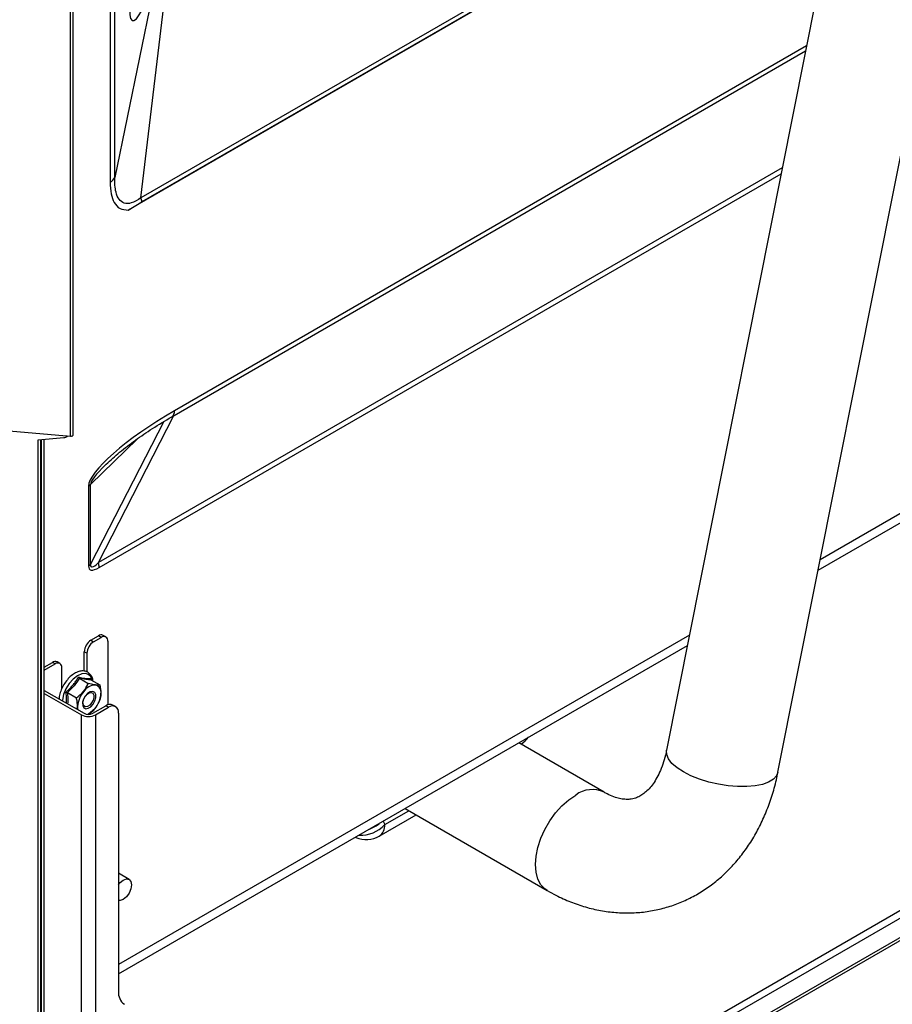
# Model space of a CAD drawing. Header units: millimetres. Extents: x 0 to 420, y 0 to 297.
# Tile 60 of 78: x 161 to 179, y 100 to 121. Entities that reach past the tile are written whole.
import ezdxf

# ---------------------------------------------------------------- set-up
doc = ezdxf.new("R2010")
doc.units = ezdxf.units.MM

msp = doc.modelspace()

# ---------------------------------------------------------------- linework, layer by layer
at = {"color": 7, "linetype": 'Continuous', "lineweight": 25}
for p, q in [((186.224, 163.862), (174.65, 105.647)), ((177.004, 105.179), (188.577, 163.394)), ((178.688, 125.956), (163.278, 117.06)), ((178.689, 125.964), (163.567, 117.234)), ((162.054, 112.28), (162.054, 124.531)), ((162.113, 112.302), (162.113, 124.613)), ((162.994, 117.746), (162.994, 123.244)), ((162.895, 123.146), (162.895, 117.648)), ((164.196, 112.69), (177.587, 120.421)), ((163.278, 117.06), (163.567, 117.234)), ((177.853, 109.449), (186.039, 114.175)), ((159.685, 112.492), (162.054, 112.28)), ((161.375, 112.202), (161.92, 112.251)), ((161.375, 99.79), (161.375, 112.202)), ((161.432, 99.823), (161.432, 112.207)), ((161.446, 99.586), (161.446, 112.208)), ((161.502, 99.619), (161.502, 112.213)), ((161.964, 112.264), (161.999, 112.285)), ((162.438, 111.227), (162.438, 109.541)), ((162.483, 109.574), (162.483, 111.26)), ((162.489, 107.97), (162.648, 108.062)), ((162.545, 107.937), (162.704, 108.029)), ((162.704, 108.029), (162.648, 108.062)), ((162.804, 108.039), (162.748, 108.072)), ((162.489, 107.97), (162.545, 107.937)), ((162.846, 107.947), (162.846, 106.604)), ((163.072, 100.916), (175.089, 107.854)), ((162.404, 107.692), (162.347, 107.725)), ((162.347, 107.317), (162.347, 107.725)), ((162.404, 107.692), (162.404, 107.296)), ((161.502, 107.401), (161.675, 107.5)), ((161.502, 107.335), (161.732, 107.468)), ((161.732, 107.468), (161.675, 107.5)), ((161.832, 107.478), (161.775, 107.51)), ((161.873, 106.942), (161.873, 107.386)), ((162.244, 107.164), (162.433, 107.055)), ((162.482, 107.157), (162.484, 107.135)), ((162.488, 107.131), (162.676, 107.023)), ((161.502, 106.91), (162.344, 106.425)), ((161.502, 106.845), (162.287, 106.392)), ((161.993, 106.862), (162.181, 106.753)), ((162.527, 106.425), (162.803, 106.584)), ((162.584, 106.392), (162.86, 106.551)), ((162.671, 106.695), (162.677, 106.71)), ((162.86, 106.551), (162.803, 106.584)), ((163.01, 106.566), (162.953, 106.599)), ((187.151, 106.623), (164.17, 93.356)), ((162.571, 106.521), (162.441, 106.404)), ((163.072, 106.429), (163.072, 100.55)), ((187.248, 106.52), (164.203, 93.217)), ((187.234, 106.104), (162.018, 91.547)), ((187.29, 106.071), (162.019, 91.483)), ((173.331, 104.756), (171.527, 105.798)), ((168.581, 103.828), (169.36, 104.278)), ((169.127, 104.412), (172.131, 102.678)), ((163.296, 102.913), (163.072, 103.043))]:
    msp.add_line(p, q, dxfattribs=at)
at = {"color": 8, "linetype": 'Continuous', "lineweight": 25}
for p, q in [((178.711, 126.071), (163.545, 117.317)), ((163.545, 117.317), (164.083, 121.836)), ((163.774, 121.562), (162.994, 117.746)), ((177.609, 120.528), (164.254, 112.818)), ((177.096, 117.95), (162.647, 109.609)), ((162.664, 109.506), (177.071, 117.823)), ((186.039, 114.371), (177.897, 109.671)), ((164.032, 112.59), (162.483, 109.574)), ((162.647, 109.609), (164.243, 112.717)), ((162.483, 111.26), (163.473, 112.228)), ((175.133, 108.075), (163.072, 101.113)), ((162.287, 91.703), (162.287, 106.392)), ((162.584, 106.392), (162.584, 91.874)), ((168.695, 104.072), (169.205, 104.367)), ((168.66, 104.142), (168.695, 104.072)), ((168.087, 103.8), (168.077, 103.805))]:
    msp.add_line(p, q, dxfattribs=at)
at = {"color": 8, "linetype": 'Continuous', "lineweight": 25, "flags": 128}
for points in [[(162.379, 107.263), (162.294, 107.256), (162.203, 107.216), (162.112, 107.146), (162.028, 107.052), (161.96, 106.941), (161.911, 106.822), (161.887, 106.705), (161.886, 106.689)], [(177.004, 105.179), (176.973, 105.103), (176.906, 105.031), (176.806, 104.971), (176.676, 104.923), (176.52, 104.891), (176.344, 104.875), (176.152, 104.875), (175.949, 104.891), (175.744, 104.924), (175.54, 104.971), (175.346, 105.031), (175.166, 105.104), (175.006, 105.185), (174.871, 105.274), (174.765, 105.366), (174.692, 105.461), (174.653, 105.553), (174.649, 105.642), (174.65, 105.647)], [(172.131, 102.678), (172.081, 102.712), (171.996, 102.803), (171.934, 102.922), (171.896, 103.064), (171.883, 103.227), (171.896, 103.405), (171.934, 103.592), (171.996, 103.783), (172.081, 103.972), (172.186, 104.153), (172.307, 104.321), (172.441, 104.47), (172.584, 104.597), (172.731, 104.697)]]:
    msp.add_lwpolyline(points, dxfattribs=at)
at = {"color": 7, "linetype": 'Continuous', "lineweight": 25, "flags": 128}
for points in [[(162.527, 106.886), (162.476, 106.878), (162.42, 106.844), (162.37, 106.789), (162.333, 106.72), (162.314, 106.649), (162.316, 106.587), (162.339, 106.542), (162.379, 106.522), (162.431, 106.53), (162.486, 106.564), (162.536, 106.62), (162.574, 106.688), (162.593, 106.759), (162.591, 106.822), (162.568, 106.866), (162.527, 106.886)], [(162.497, 106.864), (162.53, 106.848), (162.549, 106.811), (162.551, 106.76), (162.535, 106.701), (162.504, 106.645), (162.463, 106.599), (162.418, 106.571), (162.375, 106.564), (162.341, 106.581), (162.322, 106.617), (162.321, 106.669), (162.336, 106.727), (162.367, 106.784), (162.409, 106.83), (162.454, 106.858), (162.497, 106.864)], [(162.206, 106.569), (162.207, 106.533), (162.212, 106.501)], [(163.072, 102.809), (163.104, 102.847), (163.171, 102.901), (163.239, 102.925), (163.296, 102.913), (163.335, 102.869), (163.348, 102.799), (163.335, 102.713), (163.296, 102.625), (163.239, 102.547), (163.171, 102.493), (163.104, 102.469), (163.072, 102.471)]]:
    msp.add_lwpolyline(points, dxfattribs=at)
at = {"color": 7, "linetype": 'Continuous', "lineweight": 25}
for centre, radius, start, end in [((162.787, 117.854), 0.233, 297.6449, 332.3489), ((163.039, 117.143), 0.535, 9.7366, 18.9103), ((161.912, 112.354), 0.103, 274.3615, 319.1421), ((162.333, 111.413), 0.214, 299.4867, 314.4242), ((162.333, 109.727), 0.214, 299.4867, 314.4242), ((162.318, 109.501), 0.346, 0.7793, 18.1494), ((162.706, 107.98), 0.101, 65.6929, 125.6176), ((162.759, 107.961), 0.0873, 350.786, 129.2033), ((162.654, 107.711), 0.307, 122.6055, 177.3945), ((162.711, 107.678), 0.307, 122.6055, 177.3945), ((161.734, 107.419), 0.101, 65.6929, 125.6176), ((161.787, 107.4), 0.0873, 350.786, 129.2033), ((162.59, 106.715), 0.307, 91.3228, 145.9121), ((162.545, 106.869), 0.158, 349.2708, 76.1903), ((162.749, 106.534), 0.544, 139.4523, 176.246), ((162.157, 106.875), 0.544, 319.4523, 356.246), ((162.891, 106.461), 0.151, 65.6929, 125.6176), ((162.943, 106.45), 0.131, 350.786, 129.2033), ((162.436, 106.679), 0.323, 242.6097, 297.3903), ((162.436, 106.602), 0.2, 242.6097, 297.3903), ((162.244, 106.781), 0.418, 295.4179, 321.5889), ((168.306, 104.305), 0.55, 246.5083, 299.9973), ((163.372, 100.52), 0.302, 174.3796, 234.302)]:
    msp.add_arc(centre, radius, start, end, dxfattribs=at)
at = {"color": 8, "linetype": 'Continuous', "lineweight": 25}
for centre, radius, start, end in [((164.12, 112.802), 0.135, 304.0713, 7.064), ((162.349, 107.086), 0.179, 7.4025, 80.2159), ((173.081, 104.225), 0.588, 64.8071, 126.5271), ((168.193, 104.528), 0.678, 266.8063, 317.7898), ((168.136, 104.637), 0.701, 290.0966, 309.898), ((168.424, 104.05), 0.272, 305.3585, 4.6077)]:
    msp.add_arc(centre, radius, start, end, dxfattribs=at)
for centre, major_axis, ratio, start_param, end_param in [((163.873, 122.948), (0.506, 1.887), 0.138718, 2.663888, 3.837111), ((164.153, 112.416), (1.662, 1.183), 0.137376, 2.421707, 3.045227)]:
    msp.add_ellipse(centre, major_axis=major_axis, ratio=ratio, start_param=start_param, end_param=end_param, dxfattribs=at)
at = {"color": 7, "linetype": 'Continuous', "lineweight": 25}
for centre, major_axis, ratio, start_param, end_param in [((164.351, 112.302), (1.895, 1.142), 0.223291, 1.487671, 3.007893), ((164.153, 112.416), (1.662, 1.183), 0.137376, 2.405798, 2.421707), ((164.351, 111.882), (1.885, 2.419), 0.134351, 2.970792, 3.461323), ((164.153, 111.996), (1.659, 2.476), 0.081063, 2.979163, 3.469694)]:
    msp.add_ellipse(centre, major_axis=major_axis, ratio=ratio, start_param=start_param, end_param=end_param, dxfattribs=at)
for points, knots in [([(162.895, 117.648), (162.899, 117.564), (162.905, 117.404), (162.973, 117.209), (163.091, 117.072), (163.216, 117.064), (163.278, 117.06)], [0, 0, 0, 0, 0.263867, 0.500442, 0.752928, 1, 1, 1, 1]), ([(163.545, 117.317), (163.545, 117.317), (163.478, 117.268), (163.353, 117.198), (163.188, 117.191), (163.075, 117.277), (163.017, 117.421), (162.993, 117.582), (162.992, 117.691), (162.994, 117.746), (162.994, 117.746)], [0, 0, 0, 0, 0.000004, 0.216592, 0.384978, 0.553197, 0.723298, 0.861491, 0.999996, 1, 1, 1, 1]), ([(162.808, 111.688), (162.902, 111.774), (163.102, 111.957), (163.431, 112.204), (163.801, 112.455), (164.06, 112.609), (164.196, 112.69)], [0, 0, 0, 0, 0.216352, 0.461692, 0.715924, 1, 1, 1, 1]), ([(162.531, 107.107), (162.53, 107.12), (162.526, 107.165), (162.495, 107.226), (162.442, 107.285), (162.386, 107.31), (162.337, 107.319), (162.285, 107.321), (162.208, 107.303), (162.118, 107.255), (162.03, 107.182), (161.951, 107.088), (161.885, 106.98), (161.839, 106.866), (161.816, 106.78), (161.815, 106.737), (161.815, 106.73)], [0, 0, 0, 0, 0.0366331, 0.119699, 0.1992812, 0.2837118, 0.3060339, 0.3557145, 0.4410408, 0.5292991, 0.6197674, 0.710248, 0.8005405, 0.8909425, 0.9817485, 1, 1, 1, 1]), ([(161.962, 106.874), (161.969, 106.879), (161.981, 106.89), (162.017, 106.924), (162.07, 106.976), (162.131, 107.048), (162.183, 107.12), (162.212, 107.167), (162.226, 107.191)], [0, 0, 0, 0, 0.058542, 0.117099, 0.351456, 0.587806, 0.793313, 1, 1, 1, 1]), ([(162.244, 107.164), (162.21, 107.11), (162.139, 107.002), (162.042, 106.909), (161.993, 106.862)], [0, 0, 0, 0, 0.492141, 1, 1, 1, 1]), ([(162.226, 107.191), (162.238, 107.189), (162.298, 107.175), (162.391, 107.159), (162.453, 107.158), (162.482, 107.157)], [0, 0, 0, 0, 0.11719, 0.587745, 1, 1, 1, 1]), ([(162.244, 107.164), (162.242, 107.165), (162.239, 107.168), (162.233, 107.175), (162.229, 107.182), (162.227, 107.188), (162.226, 107.191), (162.226, 107.191)], [0, 0, 0, 0, 0.236186, 0.471402, 0.732472, 0.990503, 1, 1, 1, 1]), ([(162.488, 107.131), (162.454, 107.133), (162.387, 107.136), (162.292, 107.154), (162.244, 107.164)], [0, 0, 0, 0, 0.492141, 1, 1, 1, 1]), ([(162.335, 106.888), (162.368, 106.935), (162.406, 106.99), (162.43, 107.048), (162.433, 107.055)], [0, 0, 0, 0, 0.872223, 1, 1, 1, 1]), ([(162.583, 107.023), (162.575, 107.024), (162.532, 107.03), (162.477, 107.044), (162.433, 107.055)], [0, 0, 0, 0, 0.189664, 1, 1, 1, 1]), ([(162.488, 107.131), (162.486, 107.133), (162.483, 107.136), (162.48, 107.142), (162.48, 107.149), (162.481, 107.155), (162.482, 107.157), (162.482, 107.157)], [0, 0, 0, 0, 0.236186, 0.471402, 0.732472, 0.990503, 1, 1, 1, 1]), ([(162.676, 107.023), (162.67, 107.022), (162.648, 107.017), (162.61, 107.02), (162.583, 107.023)], [0, 0, 0, 0, 0.262092, 1, 1, 1, 1]), ([(162.676, 107.023), (162.688, 106.964), (162.702, 106.9), (162.701, 106.843), (162.701, 106.839)], [0, 0, 0, 0, 0.932039, 1, 1, 1, 1]), ([(161.962, 106.874), (161.963, 106.874), (161.965, 106.873), (161.97, 106.871), (161.979, 106.868), (161.987, 106.865), (161.991, 106.863), (161.993, 106.862)], [0, 0, 0, 0, 0.009497, 0.267528, 0.528598, 0.763814, 1, 1, 1, 1]), ([(162.181, 106.753), (162.233, 106.791), (162.289, 106.833), (162.332, 106.884), (162.335, 106.888)], [0, 0, 0, 0, 0.932039, 1, 1, 1, 1]), ([(162.206, 106.569), (162.203, 106.622), (162.199, 106.682), (162.183, 106.745), (162.181, 106.753)], [0, 0, 0, 0, 0.872223, 1, 1, 1, 1]), ([(162.701, 106.839), (162.695, 106.792), (162.69, 106.743), (162.674, 106.704), (162.674, 106.703)], [0, 0, 0, 0, 0.981011, 1, 1, 1, 1]), ([(162.195, 106.511), (162.199, 106.526), (162.205, 106.544), (162.206, 106.565), (162.206, 106.569)], [0, 0, 0, 0, 0.822279, 1, 1, 1, 1]), ([(171.577, 105.769), (171.578, 105.77), (171.636, 105.816), (171.685, 105.867), (171.734, 105.917)], [0, 0, 0, 0, 0.017148, 1, 1, 1, 1]), ([(174.65, 105.647), (174.643, 105.612), (174.621, 105.507), (174.573, 105.346), (174.504, 105.174), (174.427, 105.025), (174.343, 104.902), (174.257, 104.802), (174.17, 104.725), (174.081, 104.668), (173.986, 104.627), (173.886, 104.606), (173.776, 104.604), (173.662, 104.62), (173.537, 104.656), (173.425, 104.704), (173.353, 104.744), (173.331, 104.756)], [0, 0, 0, 0, 0.0320569, 0.0964347, 0.1607525, 0.2252637, 0.2904734, 0.3571955, 0.4267335, 0.5012399, 0.5844719, 0.682532, 0.761963, 0.8331241, 0.8995093, 0.969853, 1, 1, 1, 1]), ([(172.131, 102.678), (172.191, 102.644), (172.352, 102.555), (172.62, 102.435), (172.936, 102.327), (173.255, 102.252), (173.574, 102.21), (173.89, 102.201), (174.2, 102.225), (174.503, 102.28), (174.797, 102.366), (175.079, 102.482), (175.348, 102.626), (175.603, 102.797), (175.842, 102.995), (176.065, 103.218), (176.269, 103.466), (176.454, 103.737), (176.618, 104.029), (176.76, 104.342), (176.879, 104.672), (176.957, 104.954), (176.993, 105.126), (177.004, 105.179)], [0, 0, 0, 0, 0.031153, 0.083115, 0.134662, 0.185525, 0.235674, 0.285145, 0.334022, 0.382432, 0.430528, 0.478472, 0.526391, 0.574457, 0.622832, 0.671652, 0.721021, 0.770999, 0.821594, 0.872767, 0.924439, 0.976503, 1, 1, 1, 1])]:
    msp.add_open_spline(points, degree=3, knots=knots, dxfattribs=at)
msp.add_open_spline([(162.054, 112.28), (162.063, 112.281), (162.081, 112.282), (162.1, 112.288), (162.111, 112.295), (162.112, 112.301), (162.112, 112.304)], degree=3, dxfattribs=at)
at = {"color": 8, "linetype": 'Continuous', "lineweight": 25}
for points, knots in [([(161.968, 106.642), (161.971, 106.668), (161.979, 106.74), (161.969, 106.822), (161.962, 106.874)], [0, 0, 0, 0, 0.360613, 1, 1, 1, 1]), ([(161.993, 106.862), (161.999, 106.802), (162.008, 106.719), (161.998, 106.647), (161.996, 106.626)], [0, 0, 0, 0, 0.711492, 1, 1, 1, 1])]:
    msp.add_open_spline(points, degree=3, knots=knots, dxfattribs=at)

doc.saveas('drawing.dxf')
